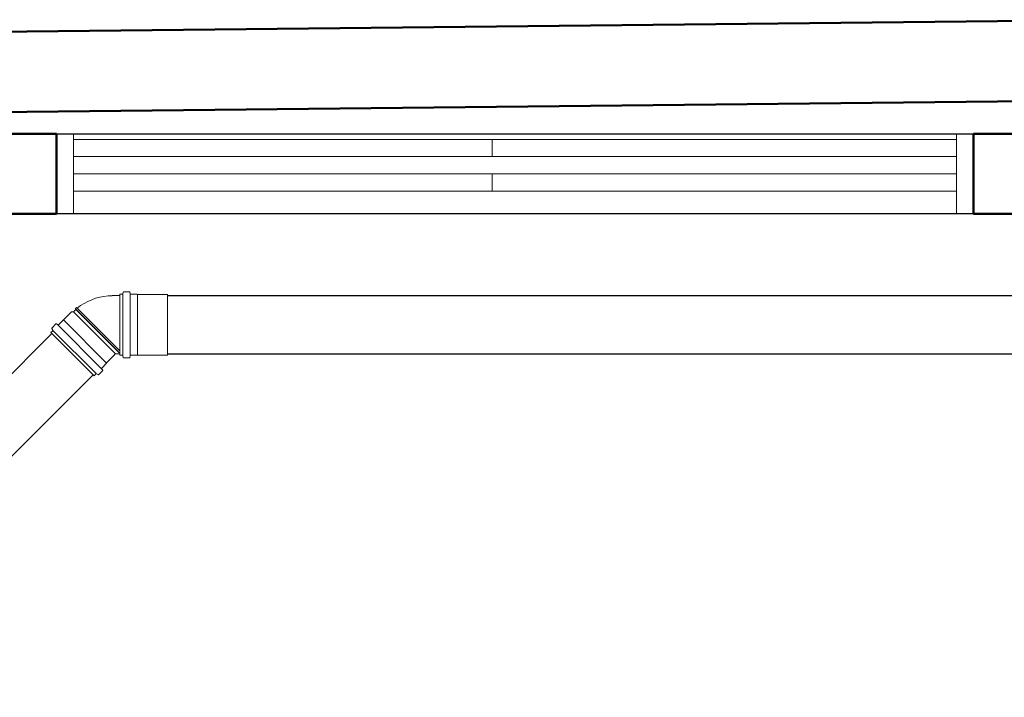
# Model space of a CAD drawing. Header units: millimetres. Extents: x 567 to 934, y -1 to 364.
# Tile 94 of 256: x 593.17 to 596.6, y 101.33 to 103.69. Entities that reach past the tile are written whole.
import ezdxf

# ---------------------------------------------------------------- set-up
doc = ezdxf.new("R2010")
doc.units = ezdxf.units.MM
doc.header["$MEASUREMENT"] = 0
for name, color, linetype, lineweight in [('A-WALL', 7, 'Continuous', 25), ('ARQ-ESQUAD', 7, 'Continuous', 25), ('C-PROP-LINE', 7, 'Continuous', 25), ('Simbolos', 14, 'Continuous', 20), ('Simbolos_int', 14, 'Continuous', 15), ('TQ-Condutos', 14, 'Continuous', 25)]:
    doc.layers.add(name, color=color, linetype=linetype, lineweight=lineweight)

msp = doc.modelspace()

# ---------------------------------------------------------------- linework, layer by layer
at = {"layer": 'A-WALL', "color": 8, "lineweight": 50}
for p, q in [((597.1191, 103.6918), (584.238, 103.5566)), ((592.6711, 103.3651), (596.7098, 103.4074)), ((593.2951, 103.2942), (592.6711, 103.2942)), ((593.2951, 103.0142), (593.2951, 103.2942)), ((596.7098, 103.2942), (596.4951, 103.2942)), ((596.4951, 103.2942), (596.4951, 103.0142)), ((592.6711, 103.0142), (593.2951, 103.0142)), ((596.4951, 103.0142), (598.8291, 103.0142))]:
    msp.add_line(p, q, dxfattribs=at)
at = {"layer": 'A-WALL', "color": 8}
for p, q in [((593.2951, 103.2942), (596.4951, 103.2942)), ((596.4951, 103.0142), (593.2951, 103.0142))]:
    msp.add_line(p, q, dxfattribs=at)
at = {"layer": 'ARQ-ESQUAD', "color": 8, "lineweight": 13}
for p, q in [((593.3551, 103.2942), (593.2951, 103.2942)), ((593.2951, 103.2942), (593.2951, 103.0142)), ((593.3551, 103.0142), (593.3551, 103.2942)), ((594.8151, 103.2742), (593.3551, 103.2742)), ((596.4351, 103.0142), (596.4351, 103.2942)), ((596.4351, 103.2942), (596.4951, 103.2942)), ((596.4951, 103.2942), (596.4951, 103.0142)), ((594.8151, 103.2142), (593.3551, 103.2142)), ((594.8151, 103.0942), (594.8151, 103.1542)), ((596.4351, 103.1542), (594.8151, 103.1542)), ((594.8151, 103.0942), (596.4351, 103.0942)), ((593.2951, 103.0142), (593.3551, 103.0142)), ((596.4951, 103.0142), (596.4351, 103.0142))]:
    msp.add_line(p, q, dxfattribs=at)
at = {"layer": 'ARQ-ESQUAD', "color": 8, "lineweight": 18}
for p, q in [((594.8151, 103.2742), (594.8151, 103.2142)), ((594.8151, 103.2742), (596.4351, 103.2742)), ((596.4351, 103.2142), (594.8151, 103.2142)), ((594.8151, 103.1542), (593.3551, 103.1542)), ((594.8151, 103.0942), (593.3551, 103.0942))]:
    msp.add_line(p, q, dxfattribs=at)
at = {"layer": 'C-PROP-LINE', "color": 8}
msp.add_line((597.0711, 103.6912), (584.4897, 103.5593), dxfattribs=at)
at = {"layer": 'Simbolos'}
for p, q in [((593.4898, 102.7292), (593.5162, 102.7292)), ((593.5162, 102.5211), (593.5162, 102.7341)), ((593.5162, 102.7341), (593.5251, 102.7341)), ((593.5286, 102.7414), (593.527, 102.7356)), ((593.5305, 102.7429), (593.5494, 102.7429)), ((593.5514, 102.7411), (593.5519, 102.7359)), ((593.5539, 102.7341), (593.578, 102.7341)), ((593.578, 102.7341), (593.5785, 102.7336)), ((593.5785, 102.7336), (593.6832, 102.7336)), ((593.3613, 102.6834), (593.3654, 102.6875)), ((593.3677, 102.6856), (593.3654, 102.6875)), ((593.3203, 102.6444), (593.3482, 102.6723)), ((593.3482, 102.6723), (593.3544, 102.6723)), ((593.3544, 102.6723), (593.3632, 102.6811)), ((593.3632, 102.6811), (593.3613, 102.6834)), ((593.3632, 102.6811), (593.4351, 102.6092)), ((593.2798, 102.617), (593.2931, 102.6304)), ((593.2958, 102.6305), (593.2998, 102.6272)), ((593.3025, 102.6273), (593.3196, 102.6444)), ((593.3196, 102.6444), (593.3203, 102.6444)), ((593.2759, 102.6006), (593.2821, 102.6069)), ((593.2759, 102.6006), (593.4265, 102.45)), ((593.2794, 102.6146), (593.2825, 102.6093)), ((593.4702, 102.4944), (593.4981, 102.5224)), ((593.4981, 102.5224), (593.4981, 102.523)), ((593.5011, 102.526), (593.5162, 102.526)), ((593.5162, 102.5211), (593.5251, 102.5211)), ((593.5286, 102.5138), (593.527, 102.5196)), ((593.5514, 102.5141), (593.5519, 102.5193)), ((593.5539, 102.5211), (593.578, 102.5211)), ((593.578, 102.5211), (593.5785, 102.5216)), ((593.5785, 102.5216), (593.6832, 102.5216)), ((593.4531, 102.4767), (593.4702, 102.4937)), ((593.4702, 102.4937), (593.4702, 102.4944)), ((593.5305, 102.5123), (593.5494, 102.5123)), ((593.4265, 102.45), (593.4328, 102.4563)), ((593.4404, 102.4536), (593.4352, 102.4566)), ((593.4428, 102.4539), (593.4562, 102.4673)), ((593.4563, 102.47), (593.453, 102.474))]:
    msp.add_line(p, q, dxfattribs=at)
for points in [[(593.4898, 102.7287), (593.4752, 102.7281), (593.4606, 102.7265), (593.4462, 102.7237), (593.432, 102.7199), (593.4182, 102.715), (593.4048, 102.7091), (593.3919, 102.7022), (593.3795, 102.6943), (593.3677, 102.6856)], [(593.5251, 102.7341), (593.5254, 102.7341), (593.5257, 102.7342), (593.5259, 102.7343), (593.5262, 102.7344), (593.5264, 102.7346), (593.5266, 102.7348), (593.5268, 102.735), (593.5269, 102.7353), (593.527, 102.7356)], [(593.5305, 102.7429), (593.5302, 102.7429), (593.53, 102.7428), (593.5297, 102.7427), (593.5294, 102.7426), (593.5292, 102.7424), (593.529, 102.7422), (593.5288, 102.7419), (593.5287, 102.7417), (593.5286, 102.7414)], [(593.5514, 102.7411), (593.5514, 102.7414), (593.5513, 102.7417), (593.5511, 102.742), (593.5509, 102.7422), (593.5507, 102.7425), (593.5504, 102.7426), (593.5501, 102.7428), (593.5498, 102.7429), (593.5494, 102.7429)], [(593.5519, 102.7359), (593.5519, 102.7356), (593.552, 102.7353), (593.5522, 102.735), (593.5524, 102.7347), (593.5526, 102.7345), (593.5529, 102.7343), (593.5532, 102.7342), (593.5535, 102.7341), (593.5539, 102.7341)], [(593.2798, 102.617), (593.2796, 102.6168), (593.2794, 102.6165), (593.2793, 102.6163), (593.2792, 102.616), (593.2792, 102.6157), (593.2792, 102.6154), (593.2792, 102.6151), (593.2793, 102.6148), (593.2795, 102.6146)], [(593.2958, 102.6305), (593.2956, 102.6307), (593.2953, 102.6308), (593.295, 102.6309), (593.2946, 102.6309), (593.2943, 102.6309), (593.294, 102.6309), (593.2937, 102.6307), (593.2934, 102.6306), (593.2931, 102.6304)], [(593.2998, 102.6272), (593.3001, 102.627), (593.3004, 102.6268), (593.3007, 102.6267), (593.301, 102.6267), (593.3013, 102.6267), (593.3017, 102.6268), (593.302, 102.6269), (593.3022, 102.6271), (593.3025, 102.6273)], [(593.2821, 102.6069), (593.2823, 102.6071), (593.2825, 102.6074), (593.2826, 102.6076), (593.2827, 102.6079), (593.2827, 102.6082), (593.2827, 102.6085), (593.2827, 102.6088), (593.2826, 102.6091), (593.2825, 102.6093)], [(593.5011, 102.526), (593.5006, 102.5259), (593.5001, 102.5258), (593.4996, 102.5256), (593.4992, 102.5253), (593.4988, 102.5249), (593.4985, 102.5245), (593.4983, 102.524), (593.4982, 102.5235), (593.4981, 102.523)], [(593.527, 102.5196), (593.5269, 102.5199), (593.5268, 102.5201), (593.5266, 102.5204), (593.5264, 102.5206), (593.5262, 102.5208), (593.5259, 102.5209), (593.5257, 102.521), (593.5254, 102.5211), (593.5251, 102.5211)], [(593.5286, 102.5138), (593.5287, 102.5135), (593.5288, 102.5132), (593.529, 102.513), (593.5292, 102.5128), (593.5294, 102.5126), (593.5297, 102.5125), (593.53, 102.5124), (593.5302, 102.5123), (593.5305, 102.5123)], [(593.5494, 102.5123), (593.5498, 102.5123), (593.5501, 102.5124), (593.5504, 102.5125), (593.5507, 102.5127), (593.5509, 102.5129), (593.5511, 102.5132), (593.5513, 102.5135), (593.5514, 102.5138), (593.5514, 102.5141)], [(593.5539, 102.5211), (593.5535, 102.5211), (593.5532, 102.521), (593.5529, 102.5208), (593.5526, 102.5207), (593.5524, 102.5204), (593.5522, 102.5202), (593.552, 102.5199), (593.5519, 102.5196), (593.5519, 102.5193)], [(593.4352, 102.4566), (593.4349, 102.4568), (593.4346, 102.4568), (593.4343, 102.4569), (593.4341, 102.4569), (593.4338, 102.4569), (593.4335, 102.4568), (593.4332, 102.4567), (593.433, 102.4565), (593.4328, 102.4563)], [(593.4404, 102.4536), (593.4407, 102.4535), (593.441, 102.4534), (593.4412, 102.4534), (593.4415, 102.4533), (593.4418, 102.4534), (593.4421, 102.4535), (593.4424, 102.4536), (593.4426, 102.4537), (593.4428, 102.4539)], [(593.4531, 102.4767), (593.4529, 102.4764), (593.4527, 102.4761), (593.4526, 102.4758), (593.4525, 102.4755), (593.4525, 102.4752), (593.4526, 102.4748), (593.4527, 102.4745), (593.4528, 102.4742), (593.453, 102.474)], [(593.4562, 102.4673), (593.4564, 102.4675), (593.4566, 102.4678), (593.4567, 102.4681), (593.4568, 102.4685), (593.4568, 102.4688), (593.4567, 102.4691), (593.4566, 102.4694), (593.4565, 102.4697), (593.4563, 102.47)]]:
    msp.add_lwpolyline(points, dxfattribs=at)
at = {"layer": 'Simbolos_int'}
for p, q in [((593.5162, 102.526), (593.5162, 102.7292)), ((593.5266, 102.5211), (593.5266, 102.7341)), ((593.5521, 102.5211), (593.5521, 102.7341)), ((593.5785, 102.5216), (593.5785, 102.7336)), ((593.6832, 102.5216), (593.6832, 102.7336)), ((593.3654, 102.6875), (593.4394, 102.6136)), ((593.3544, 102.6723), (593.5008, 102.526)), ((593.3613, 102.6834), (593.4352, 102.6094)), ((593.3012, 102.626), (593.4518, 102.4754)), ((593.3196, 102.6444), (593.4702, 102.4937)), ((593.2832, 102.608), (593.4338, 102.4574)), ((593.5143, 102.53), (593.4351, 102.6092)), ((593.5107, 102.534), (593.4352, 102.6094)), ((593.5162, 102.5367), (593.4394, 102.6136))]:
    msp.add_line(p, q, dxfattribs=at)
at = {"layer": 'TQ-Condutos'}
for p, q in [((593.6832, 102.7292), (614.2805, 102.7292)), ((592.2976, 101.6155), (593.2793, 102.5972)), ((593.6832, 102.526), (614.2805, 102.526)), ((592.2976, 101.3281), (593.423, 102.4535))]:
    msp.add_line(p, q, dxfattribs=at)

doc.saveas('drawing.dxf')
